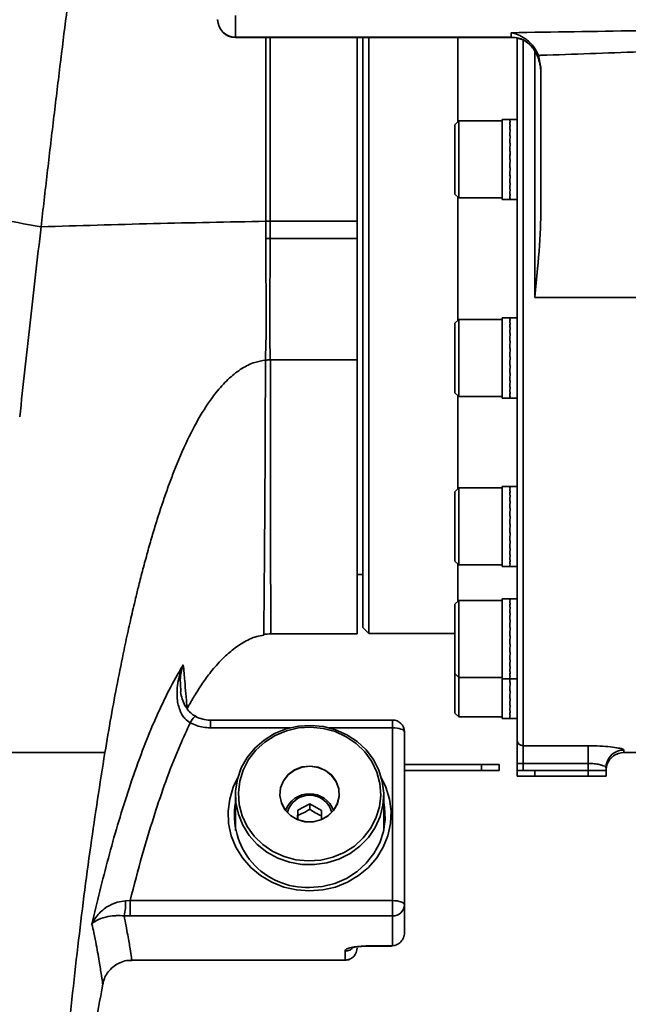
# Model space of a CAD drawing. Header units: millimetres. Extents: x 6316 to 18291, y -19059 to -9021.
# Tile 50 of 144: x 7713 to 7816, y -12105 to -11939. Entities that reach past the tile are written whole.
import ezdxf

# ---------------------------------------------------------------- set-up
doc = ezdxf.new("R2010")
doc.units = ezdxf.units.MM
doc.header["$LTSCALE"] = 10

msp = doc.modelspace()

# ---------------------------------------------------------------- linework, layer by layer
at = {"color": 7, "linetype": 'Continuous', "lineweight": 35}
for p, q in [((7749.61, -11938.5), (7749.61, -11942.13)), ((7749.61, -11942.13), (7796.11, -11942.13)), ((7749.61, -11942.18), (7749.61, -11942.13)), ((7749.61, -11942.18), (7796.11, -11942.18)), ((7771.11, -11942.18), (7771.11, -11962.73)), ((7772.11, -11942.18), (7772.11, -11962.73)), ((7787.11, -11942.18), (7787.11, -11956.38)), ((7796.11, -11942.13), (7796.11, -11941.37)), ((7796.11, -11942.13), (7797.36, -11942.28)), ((7796.11, -11942.18), (7796.11, -11942.13)), ((7797.11, -12060.6), (7797.11, -11942.27)), ((7798.11, -11942.61), (7798.11, -12061.59)), ((7800.11, -11986), (7800.11, -11944.52)), ((7800.72, -11945.2), (7801.11, -11947.25)), ((7787.26, -11956.23), (7786.61, -11956.88)), ((7786.61, -11968.58), (7786.61, -11956.88)), ((7794.61, -11956.23), (7787.26, -11956.23)), ((7787.26, -11956.23), (7787.26, -11969.23)), ((7795.91, -11955.98), (7794.61, -11955.98)), ((7794.61, -11955.98), (7794.61, -11958.76)), ((7795.95, -11956.01), (7795.86, -11956.01)), ((7795.95, -11956.01), (7795.86, -11956.01)), ((7795.95, -11956.31), (7795.86, -11956.31)), ((7795.86, -11956.31), (7795.95, -11956.31)), ((7795.95, -11956.88), (7795.86, -11956.88)), ((7795.86, -11956.88), (7795.95, -11956.88)), ((7797.11, -11955.98), (7795.91, -11955.98)), ((7794.61, -11958.76), (7794.61, -11969.48)), ((7795.95, -11957.71), (7795.86, -11957.71)), ((7795.86, -11957.71), (7795.95, -11957.71)), ((7795.95, -11958.76), (7795.86, -11958.76)), ((7795.86, -11958.76), (7795.95, -11958.76)), ((7795.95, -11959.98), (7795.86, -11959.98)), ((7795.86, -11959.98), (7795.95, -11959.98)), ((7795.95, -11961.32), (7795.86, -11961.32)), ((7795.95, -11961.32), (7795.86, -11962.73)), ((7795.86, -11961.32), (7795.95, -11961.32)), ((7771.11, -11962.73), (7771.11, -12041.63)), ((7772.11, -11962.73), (7772.11, -12042.63)), ((7795.95, -11962.73), (7795.86, -11962.73)), ((7795.86, -11962.73), (7795.89, -11962.73)), ((7795.86, -11962.73), (7795.95, -11962.73)), ((7795.89, -11962.73), (7795.92, -11962.73)), ((7795.95, -11964.13), (7795.86, -11964.13)), ((7795.86, -11964.13), (7795.95, -11964.13)), ((7795.95, -11965.47), (7795.86, -11965.47)), ((7795.86, -11965.47), (7795.95, -11965.47)), ((7795.86, -11966.69), (7795.95, -11966.69)), ((7795.95, -11966.7), (7795.86, -11966.7)), ((7786.61, -11968.58), (7787.26, -11969.23)), ((7787.11, -11969.08), (7787.11, -11989.86)), ((7795.95, -11967.74), (7795.86, -11967.74)), ((7795.86, -11967.74), (7795.95, -11967.74)), ((7795.95, -11968.57), (7795.86, -11968.57)), ((7795.86, -11968.57), (7795.95, -11968.57)), ((7787.26, -11969.23), (7794.61, -11969.23)), ((7794.61, -11969.48), (7795.91, -11969.48)), ((7795.95, -11969.15), (7795.86, -11969.15)), ((7795.86, -11969.15), (7795.95, -11969.15)), ((7795.95, -11969.44), (7795.86, -11969.44)), ((7795.86, -11969.44), (7795.95, -11969.44)), ((7795.91, -11969.48), (7797.11, -11969.48)), ((7770.11, -11973.17), (7755.49, -11973.17)), ((7755.49, -11973.17), (7755.49, -11976.05)), ((7770.11, -11973.17), (7770.11, -11976.05)), ((7770.11, -11976.05), (7755.49, -11976.05)), ((7770.11, -11976.05), (7770.11, -11996.54)), ((7808.11, -11986), (7800.11, -11986)), ((7913.51, -11986), (7808.11, -11986)), ((7787.26, -11989.71), (7786.61, -11990.36)), ((7786.61, -12002.06), (7786.61, -11990.36)), ((7794.61, -11989.71), (7787.26, -11989.71)), ((7787.26, -11989.71), (7787.26, -12002.71)), ((7795.89, -11989.46), (7794.61, -11989.46)), ((7794.61, -11989.46), (7794.61, -11994.64)), ((7795.95, -11989.48), (7795.86, -11989.48)), ((7795.86, -11989.48), (7795.95, -11989.48)), ((7795.95, -11989.74), (7795.86, -11989.74)), ((7795.86, -11989.74), (7795.95, -11989.74)), ((7795.95, -11990.28), (7795.86, -11990.28)), ((7795.95, -11990.28), (7795.86, -11990.28)), ((7797.11, -11989.46), (7795.89, -11989.46)), ((7795.95, -11991.08), (7795.86, -11991.08)), ((7795.86, -11991.08), (7795.95, -11991.08)), ((7795.95, -11992.1), (7795.86, -11992.1)), ((7795.86, -11992.1), (7795.95, -11992.1)), ((7795.95, -11993.31), (7795.86, -11993.31)), ((7795.86, -11993.31), (7795.95, -11993.31)), ((7794.61, -11994.64), (7794.61, -12002.96)), ((7795.95, -11994.64), (7795.86, -11994.64)), ((7795.86, -11994.64), (7795.95, -11994.64)), ((7770.11, -11996.54), (7755.49, -11996.54)), ((7795.86, -11996.03), (7795.95, -11996.03)), ((7795.95, -11996.04), (7795.86, -11996.04)), ((7795.95, -11996.04), (7795.95, -11996.03)), ((7795.95, -11997.44), (7795.86, -11997.44)), ((7795.86, -11997.44), (7795.86, -11997.44)), ((7795.86, -11997.44), (7795.95, -11997.44)), ((7795.86, -11998.79), (7795.95, -11998.79)), ((7795.95, -11998.8), (7795.86, -11998.8)), ((7795.86, -12000.03), (7795.95, -12000.03)), ((7795.95, -12000.04), (7795.86, -12000.04)), ((7786.61, -12002.06), (7787.26, -12002.71)), ((7795.95, -12001.11), (7795.86, -12001.11)), ((7795.86, -12001.11), (7795.95, -12001.11)), ((7795.95, -12001.97), (7795.86, -12001.97)), ((7795.86, -12001.97), (7795.95, -12001.97)), ((7787.11, -12002.56), (7787.11, -12018.25)), ((7787.26, -12002.71), (7794.61, -12002.71)), ((7794.61, -12002.96), (7795.89, -12002.96)), ((7795.95, -12002.57), (7795.86, -12002.57)), ((7795.86, -12002.57), (7795.95, -12002.57)), ((7795.95, -12002.9), (7795.86, -12002.9)), ((7795.86, -12002.9), (7795.95, -12002.9)), ((7795.89, -12002.96), (7797.11, -12002.96)), ((7787.26, -12018.1), (7786.61, -12018.75)), ((7786.61, -12030.45), (7786.61, -12018.75)), ((7794.61, -12018.1), (7787.26, -12018.1)), ((7787.26, -12018.1), (7787.26, -12031.1)), ((7795.88, -12017.85), (7794.61, -12017.85)), ((7794.61, -12017.85), (7794.61, -12025.66)), ((7795.95, -12017.86), (7795.86, -12017.86)), ((7795.86, -12017.86), (7795.86, -12017.86)), ((7795.95, -12018.08), (7795.86, -12018.08)), ((7795.86, -12018.08), (7795.95, -12018.08)), ((7795.95, -12018.58), (7795.86, -12018.58)), ((7795.86, -12018.58), (7795.95, -12018.58)), ((7797.11, -12017.85), (7795.88, -12017.85)), ((7795.95, -12019.35), (7795.86, -12019.35)), ((7795.86, -12019.35), (7795.95, -12019.35)), ((7795.95, -12020.35), (7795.86, -12020.35)), ((7795.95, -12020.35), (7795.86, -12020.35)), ((7795.86, -12021.53), (7795.95, -12021.53)), ((7795.95, -12021.54), (7795.86, -12021.54)), ((7795.95, -12022.85), (7795.86, -12022.85)), ((7795.86, -12022.85), (7795.95, -12022.85)), ((7795.95, -12024.25), (7795.86, -12024.25)), ((7795.86, -12024.25), (7795.95, -12024.25)), ((7795.95, -12024.25), (7795.95, -12024.25)), ((7794.61, -12025.66), (7794.61, -12031.35)), ((7795.86, -12025.66), (7795.86, -12025.65)), ((7795.86, -12025.65), (7795.95, -12025.65)), ((7795.95, -12025.66), (7795.86, -12025.66)), ((7795.95, -12027.02), (7795.86, -12027.02)), ((7795.86, -12027.02), (7795.95, -12027.02)), ((7795.86, -12028.27), (7795.95, -12028.27)), ((7795.95, -12028.28), (7795.86, -12028.28)), ((7786.61, -12030.45), (7787.26, -12031.1)), ((7795.95, -12029.37), (7795.86, -12029.37)), ((7795.86, -12029.37), (7795.95, -12029.37)), ((7795.95, -12030.26), (7795.86, -12030.26)), ((7795.86, -12030.26), (7795.95, -12030.26)), ((7787.11, -12030.95), (7787.11, -12037.22)), ((7787.26, -12031.1), (7794.61, -12031.1)), ((7794.61, -12031.35), (7795.88, -12031.35)), ((7795.95, -12030.9), (7795.86, -12030.9)), ((7795.86, -12030.9), (7795.95, -12030.9)), ((7795.95, -12031.27), (7795.86, -12031.27)), ((7795.86, -12031.27), (7795.95, -12031.27)), ((7795.88, -12031.35), (7797.11, -12031.35)), ((7770.11, -12032.73), (7771.11, -12032.73)), ((7787.26, -12037.07), (7786.61, -12037.72)), ((7794.61, -12037.07), (7787.26, -12037.07)), ((7787.26, -12037.07), (7787.26, -12050.07)), ((7795.87, -12036.82), (7794.61, -12036.82)), ((7794.61, -12036.82), (7794.61, -12047.09)), ((7795.95, -12036.82), (7795.86, -12036.82)), ((7795.86, -12036.82), (7795.95, -12036.82)), ((7795.95, -12037), (7795.86, -12037)), ((7795.86, -12037), (7795.95, -12037)), ((7797.11, -12036.82), (7795.87, -12036.82)), ((7786.61, -12049.42), (7786.61, -12037.72)), ((7795.95, -12037.47), (7795.86, -12037.47)), ((7795.86, -12037.47), (7795.95, -12037.47)), ((7795.95, -12038.21), (7795.86, -12038.21)), ((7795.86, -12038.21), (7795.95, -12038.21)), ((7795.95, -12039.18), (7795.86, -12039.18)), ((7795.86, -12039.18), (7795.95, -12039.18)), ((7795.95, -12040.35), (7795.86, -12040.35)), ((7795.86, -12040.35), (7795.95, -12040.35)), ((7771.11, -12041.63), (7772.11, -12042.63)), ((7795.95, -12041.65), (7795.86, -12041.65)), ((7795.95, -12041.65), (7795.86, -12041.65)), ((7755.57, -12042.73), (7770.11, -12042.73)), ((7772.11, -12042.63), (7786.61, -12042.63)), ((7795.95, -12043.04), (7795.86, -12043.04)), ((7795.86, -12043.04), (7795.95, -12043.04)), ((7795.95, -12043.04), (7795.95, -12043.04)), ((7795.95, -12044.45), (7795.86, -12044.45)), ((7795.86, -12044.45), (7795.86, -12044.45)), ((7795.86, -12044.45), (7795.95, -12044.45)), ((7794.61, -12047.09), (7794.61, -12050.32)), ((7795.95, -12045.82), (7795.86, -12045.82)), ((7795.86, -12045.82), (7795.95, -12045.82)), ((7795.95, -12047.09), (7795.86, -12047.09)), ((7795.86, -12047.09), (7795.95, -12047.09)), ((7795.95, -12048.21), (7795.86, -12048.21)), ((7795.86, -12048.21), (7795.95, -12048.21)), ((7786.61, -12049.42), (7787.26, -12050.07)), ((7786.61, -12056.08), (7786.61, -12049.42)), ((7787.26, -12050.07), (7794.61, -12050.07)), ((7787.26, -12050.07), (7787.26, -12056.73)), ((7794.61, -12050.32), (7795.87, -12050.32)), ((7794.61, -12050.32), (7794.61, -12055.69)), ((7795.95, -12049.13), (7795.86, -12049.13)), ((7795.86, -12049.13), (7795.95, -12049.13)), ((7795.95, -12049.8), (7795.86, -12049.8)), ((7795.86, -12049.8), (7795.95, -12049.8)), ((7795.95, -12050.2), (7795.86, -12050.2)), ((7795.86, -12050.2), (7795.95, -12050.2)), ((7795.87, -12050.32), (7797.11, -12050.32)), ((7740.39, -12052.07), (7740.4, -12052.5)), ((7795.95, -12050.93), (7795.86, -12050.93)), ((7795.86, -12050.93), (7795.86, -12050.93)), ((7795.95, -12050.93), (7795.86, -12050.93)), ((7795.95, -12052.31), (7795.86, -12052.31)), ((7795.86, -12052.31), (7795.95, -12052.31)), ((7795.95, -12053.6), (7795.86, -12053.6)), ((7795.86, -12053.6), (7795.95, -12053.6)), ((7795.95, -12054.74), (7795.86, -12054.74)), ((7795.86, -12054.74), (7795.95, -12054.74)), ((7786.61, -12056.08), (7787.26, -12056.73)), ((7787.26, -12056.73), (7794.61, -12056.73)), ((7794.61, -12055.69), (7794.61, -12056.98)), ((7794.61, -12056.98), (7795.86, -12056.98)), ((7795.95, -12055.69), (7795.86, -12055.69)), ((7795.86, -12055.69), (7795.95, -12055.69)), ((7795.95, -12056.39), (7795.86, -12056.39)), ((7795.86, -12056.39), (7795.95, -12056.39)), ((7795.95, -12056.83), (7795.86, -12056.83)), ((7795.86, -12056.83), (7795.95, -12056.83)), ((7795.86, -12056.98), (7795.95, -12056.98)), ((7795.95, -12056.98), (7797.11, -12056.98)), ((7776.11, -12057.24), (7745.38, -12057.24)), ((7745.38, -12057.24), (7745.38, -12057.24)), ((7745.38, -12058.56), (7745.38, -12057.24)), ((7758.83, -12058.56), (7745.38, -12058.56)), ((7776.11, -12058.56), (7765.39, -12058.56)), ((7776.11, -12058.56), (7776.11, -12057.24)), ((7776.11, -12087.69), (7776.11, -12058.56)), ((7778.11, -12059.24), (7778.11, -12088.38)), ((7797.11, -12064.55), (7797.11, -12060.6)), ((7798.11, -12061.59), (7809.11, -12061.59)), ((7798.11, -12061.59), (7798.11, -12064.55)), ((7809.11, -12064.55), (7809.11, -12061.59)), ((7707.14, -12062.73), (7727.6, -12062.73)), ((7815.11, -12062.3), (7815.11, -12062.73)), ((7815.11, -12062.73), (7893.56, -12062.73)), ((7791.11, -12064.73), (7778.11, -12064.73)), ((7791.11, -12065.73), (7791.11, -12064.73)), ((7791.11, -12064.73), (7794.11, -12064.73)), ((7794.11, -12064.73), (7794.11, -12065.73)), ((7798.11, -12064.55), (7797.11, -12064.55)), ((7797.11, -12065.73), (7797.11, -12064.55)), ((7809.11, -12064.55), (7798.11, -12064.55)), ((7798.11, -12064.55), (7798.11, -12065.73)), ((7809.11, -12065.73), (7809.11, -12064.55)), ((7812.11, -12065.29), (7812.15, -12064.8)), ((7812.11, -12065.72), (7812.2, -12065.01)), ((7812.11, -12065.29), (7812.11, -12065.73)), ((7791.11, -12065.73), (7778.11, -12065.73)), ((7794.11, -12065.73), (7791.11, -12065.73)), ((7798.11, -12065.73), (7797.11, -12065.73)), ((7797.11, -12066.73), (7797.11, -12065.73)), ((7800.11, -12066.73), (7797.11, -12066.73)), ((7798.11, -12065.73), (7809.11, -12065.73)), ((7800.11, -12065.73), (7800.11, -12066.73)), ((7809.11, -12065.73), (7800.11, -12065.73)), ((7809.11, -12066.73), (7800.11, -12066.73)), ((7812.11, -12065.73), (7809.11, -12065.73)), ((7809.11, -12066.73), (7809.11, -12065.73)), ((7812.11, -12066.73), (7809.11, -12066.73)), ((7812.11, -12065.73), (7812.11, -12066.73)), ((7749.61, -12069.89), (7749.61, -12075.84)), ((7774.61, -12075.84), (7774.61, -12069.89)), ((7762.15, -12071.38), (7760.13, -12072.43)), ((7764.13, -12072.5), (7762.15, -12071.38)), ((7762.15, -12072.28), (7762.15, -12071.38)), ((7760.13, -12072.43), (7760.1, -12074.03)), ((7760.13, -12073.33), (7760.12, -12073.99)), ((7760.13, -12073.33), (7760.13, -12072.43)), ((7764.1, -12074.04), (7764.13, -12072.5)), ((7731.1, -12087.74), (7731.85, -12087.69)), ((7731.85, -12087.69), (7731.85, -12090.26)), ((7731.85, -12087.69), (7776.11, -12087.69)), ((7776.11, -12087.69), (7776.11, -12090.26)), ((7778.11, -12088.38), (7778.11, -12093.15)), ((7731.85, -12090.26), (7730.83, -12090.24)), ((7776.11, -12090.26), (7731.85, -12090.26)), ((7776.11, -12095.31), (7776.11, -12090.26)), ((7768.11, -12097.72), (7768.11, -12096.17)), ((7773.11, -12095.31), (7773.11, -12095.3)), ((7773.11, -12095.31), (7776.11, -12095.31)), ((7773.11, -12095.34), (7775.93, -12095.34)), ((7776.11, -12095.31), (7775.93, -12095.3)), ((7732.14, -12097.73), (7768.11, -12097.73)), ((7768.85, -12097.58), (7768.11, -12097.72)), ((7768.11, -12097.73), (7768.11, -12097.72))]:
    msp.add_line(p, q, dxfattribs=at)
at = {"color": 7, "linetype": 'Continuous', "lineweight": 35, "flags": 128}
for points in [[(7797.38, -11942.34), (7797.38, -11942.34), (7797.36, -11942.28)], [(7741.98, -12057.73), (7742.16, -12057.42), (7742.34, -12057.16), (7742.51, -12056.94), (7742.65, -12056.78), (7742.77, -12056.67), (7742.87, -12056.63), (7742.9, -12056.64)], [(7762.33, -12058.15), (7764.44, -12058.35), (7766.48, -12058.89), (7768.4, -12059.74), (7770.13, -12060.88), (7771.64, -12062.29), (7772.87, -12063.91), (7773.79, -12065.7), (7774.37, -12067.62), (7774.61, -12069.6), (7774.48, -12071.59), (7774, -12073.53), (7773.17, -12075.36), (7772.03, -12077.04), (7770.6, -12078.51), (7768.93, -12079.74), (7767.06, -12080.68), (7765.05, -12081.31), (7762.95, -12081.61), (7760.83, -12081.58), (7758.75, -12081.2), (7756.76, -12080.51), (7754.93, -12079.51), (7753.3, -12078.23), (7751.93, -12076.71), (7750.85, -12074.99), (7750.1, -12073.13), (7749.69, -12071.18), (7749.63, -12069.19), (7749.94, -12067.21), (7750.6, -12065.32), (7751.58, -12063.56), (7752.87, -12061.98), (7754.43, -12060.62), (7756.21, -12059.54), (7758.15, -12058.75), (7760.22, -12058.28), (7762.33, -12058.15)], [(7762.32, -12058.45), (7760.24, -12058.58), (7758.21, -12059.06), (7756.29, -12059.86), (7754.56, -12060.96), (7753.06, -12062.32), (7751.83, -12063.91), (7750.91, -12065.68), (7750.33, -12067.57), (7750.11, -12069.52), (7750.26, -12071.48), (7750.76, -12073.39), (7751.61, -12075.19), (7752.78, -12076.82), (7754.24, -12078.23), (7755.93, -12079.39), (7757.81, -12080.25), (7759.82, -12080.79), (7761.9, -12080.99), (7763.99, -12080.86), (7766.02, -12080.38), (7767.93, -12079.58), (7769.66, -12078.48), (7771.17, -12077.12), (7772.4, -12075.53), (7773.31, -12073.76), (7773.89, -12071.87), (7774.11, -12069.92), (7773.96, -12067.96), (7773.46, -12066.05), (7772.61, -12064.25), (7771.44, -12062.62), (7769.98, -12061.21), (7768.29, -12060.06), (7766.41, -12059.19), (7764.4, -12058.65), (7762.32, -12058.45)], [(7776.11, -12058.56), (7776.5, -12058.57), (7776.88, -12058.61), (7777.22, -12058.67), (7777.52, -12058.76), (7777.77, -12058.86), (7777.96, -12058.98), (7778.07, -12059.11), (7778.11, -12059.24)], [(7762.2, -12065), (7760.84, -12065.15), (7759.58, -12065.64), (7758.5, -12066.44), (7757.69, -12067.47), (7757.21, -12068.68), (7757.09, -12069.96), (7757.35, -12071.22), (7757.96, -12072.37), (7758.87, -12073.33), (7760.03, -12074.02), (7761.34, -12074.39), (7762.71, -12074.41), (7764.03, -12074.08), (7765.21, -12073.43), (7766.16, -12072.51), (7766.82, -12071.38), (7767.12, -12070.13), (7767.05, -12068.84), (7766.61, -12067.62), (7765.84, -12066.56), (7764.8, -12065.73), (7763.55, -12065.2), (7762.2, -12065)], [(7762.2, -12065.03), (7760.85, -12065.18), (7759.59, -12065.67), (7758.52, -12066.46), (7757.71, -12067.49), (7757.23, -12068.69), (7757.12, -12069.97), (7757.37, -12071.22), (7757.98, -12072.37), (7758.89, -12073.32), (7760.04, -12074), (7761.34, -12074.37), (7762.7, -12074.39), (7764.02, -12074.07), (7765.2, -12073.42), (7766.14, -12072.51), (7766.79, -12071.38), (7767.09, -12070.13), (7767.02, -12068.85), (7766.59, -12067.64), (7765.82, -12066.58), (7764.78, -12065.76), (7763.54, -12065.23), (7762.2, -12065.03)], [(7762.11, -12086.06), (7759.9, -12085.89), (7757.76, -12085.4), (7755.72, -12084.58), (7753.85, -12083.47), (7752.19, -12082.09), (7750.79, -12080.48), (7749.69, -12078.68), (7748.9, -12076.74), (7748.46, -12074.7), (7748.37, -12072.62), (7748.64, -12070.56), (7749.25, -12068.56), (7749.98, -12067.06)], [(7774.24, -12067.06), (7774.97, -12068.56), (7775.58, -12070.56), (7775.85, -12072.62), (7775.76, -12074.7), (7775.32, -12076.74), (7774.53, -12078.68), (7773.43, -12080.48), (7772.03, -12082.09), (7770.37, -12083.47), (7768.5, -12084.58), (7766.46, -12085.4), (7764.32, -12085.89), (7762.11, -12086.06)], [(7762.11, -12085.46), (7764.27, -12085.29), (7766.36, -12084.78), (7768.33, -12083.94), (7770.12, -12082.8), (7771.68, -12081.4), (7772.97, -12079.76), (7773.94, -12077.95), (7774.57, -12076.01), (7774.85, -12073.99), (7774.76, -12071.96), (7774.61, -12071.12)], [(7776.11, -12087.69), (7776.5, -12087.7), (7776.88, -12087.74), (7777.22, -12087.81), (7777.52, -12087.89), (7777.77, -12088), (7777.96, -12088.11), (7778.07, -12088.24), (7778.11, -12088.38)]]:
    msp.add_lwpolyline(points, dxfattribs=at)
at = {"color": 7, "linetype": 'Continuous', "lineweight": 35}
for centre, radius, start, end in [((7749.61, -11939.18), 3, 180, 270), ((7749.58, -11939.15), 2.97, 180.5361, 270.5263), ((7776.11, -12059.24), 2, 0, 90), ((7798.1, -12060.59), 0.994, 180.33, 270.3262), ((7815.1, -12065.3), 3, 89.8918, 170.5247), ((7815.11, -12065.73), 3, 90, 161.5308), ((7762.11, -12073.99), 4.32, 20.4436, 159.5564), ((7762.11, -12073.77), 3.86, 13.9202, 166.0798), ((7761.66, -12073.24), 12.23, 170.0349, 272.1136), ((7722.06, -12088.01), 9.04, 345.7147, 1.7331), ((7776.16, -12088.32), 1.95, 268.4183, 358.3258), ((7768.11, -12095.73), 2, 270, 291.8745)]:
    msp.add_arc(centre, radius, start, end, dxfattribs=at)
for centre, major_axis, ratio, start_param, end_param in [((7795.95, -11962.73), (-0.05, 6.75), 0.063777, 6.282757, 6.387674), ((7795.86, -11962.73), (0.05, 6.75), 0.063776, 0.000429, 0.105149), ((7795.95, -11962.73), (0.05, 6.75), 0.063774, 0.105347, 0.314787), ((7795.86, -11962.73), (0.13, 6.75), 0.060967, 0.105932, 0.315372), ((7795.95, -11962.73), (0.13, 6.75), 0.060963, 0.31557, 0.525009), ((7795.86, -11962.73), (0.22, 6.75), 0.055481, 0.315944, 0.525383), ((7795.95, -11962.73), (0.22, 6.75), 0.055474, 0.525581, 0.73502), ((7795.86, -11962.73), (0.29, 6.75), 0.04757, 0.525645, 0.735084), ((7795.95, -11962.73), (0.29, 6.75), 0.047561, 0.735282, 0.944721), ((7795.86, -11962.73), (0.35, 6.75), 0.037593, 0.734991, 0.944431), ((7795.95, -11962.73), (0.35, 6.75), 0.037583, 0.944628, 1.154067), ((7795.86, -11962.73), (0.4, 6.75), 0.025995, 0.944002, 1.153441), ((7795.95, -11962.73), (0.4, 6.75), 0.025983, 1.153638, 1.363077), ((7795.86, -11962.73), (0.42, 6.75), 0.013281, 1.152751, 1.36219), ((7795.95, -11962.73), (0.42, 6.75), 0.013269, 1.362387, 1.571826), ((7795.95, -11962.73), (0.43, 6.75), 0.000013, 4.502753, 4.712193), ((7795.86, -11962.73), (0.42, 6.75), 0.013281, 4.503783, 4.713222), ((7795.95, -11962.73), (0.42, 6.75), 0.013293, 4.294147, 4.503586), ((7795.86, -11962.73), (0.4, 6.75), 0.025995, 4.295034, 4.504473), ((7795.95, -11962.73), (0.4, 6.75), 0.026006, 4.085398, 4.294837), ((7795.86, -11962.73), (0.35, 6.75), 0.037593, 4.086024, 4.295463), ((7795.86, -11962.73), (0.29, 6.75), 0.04757, 3.876677, 4.086116), ((7795.95, -11962.73), (0.35, 6.75), 0.037603, 3.876387, 4.085827), ((7795.95, -11962.73), (0.29, 6.75), 0.047578, 3.66704, 3.87648), ((7795.86, -11962.73), (0.22, 6.75), 0.055481, 3.666976, 3.876415), ((7795.95, -11962.73), (0.22, 6.75), 0.055487, 3.457339, 3.666778), ((7795.86, -11962.73), (0.13, 6.75), 0.060967, 3.456965, 3.666404), ((7795.95, -11962.73), (0.13, 6.75), 0.060971, 3.247327, 3.456767), ((7795.86, -11962.73), (0.05, 6.75), 0.063776, 3.246742, 3.456181), ((7795.95, -11962.73), (0.05, 6.75), 0.063777, 3.142021, 3.246544), ((7795.86, -11962.73), (-0.05, 6.75), 0.063776, 3.141163, 3.245883), ((7795.95, -11996.21), (-0.06, 6.75), 0.063578, 6.282652, 6.361389), ((7795.86, -11996.21), (0.03, 6.75), 0.06393, 0.000323, 0.078863), ((7795.95, -11996.21), (0.03, 6.75), 0.063929, 0.079061, 0.2885), ((7795.86, -11996.21), (0.12, 6.75), 0.061468, 0.079664, 0.289103), ((7795.95, -11996.21), (0.12, 6.75), 0.061465, 0.289301, 0.498741), ((7795.86, -11996.21), (0.21, 6.75), 0.056305, 0.289708, 0.499147), ((7795.95, -11996.21), (0.21, 6.75), 0.056299, 0.499345, 0.708784), ((7795.86, -11996.21), (0.28, 6.75), 0.04868, 0.499451, 0.708891), ((7795.95, -11996.21), (0.28, 6.75), 0.048672, 0.709088, 0.918528), ((7795.86, -11996.21), (0.34, 6.75), 0.038939, 0.708842, 0.918282), ((7795.95, -11996.21), (0.34, 6.75), 0.038929, 0.918479, 1.127919), ((7795.86, -11996.21), (0.39, 6.75), 0.027516, 0.917892, 1.127331), ((7795.95, -11996.21), (0.39, 6.75), 0.027505, 1.127528, 1.336968), ((7795.86, -11996.21), (0.42, 6.75), 0.014913, 1.126668, 1.336107), ((7795.95, -11996.21), (0.42, 6.75), 0.014901, 1.336304, 1.545743), ((7795.86, -11996.21), (0.43, 6.75), 0.001672, 1.335284, 1.544724), ((7795.86, -11996.21), (0.43, 6.75), 0.01164, 4.529864, 4.739303), ((7795.95, -11996.21), (0.43, 6.75), 0.001659, 1.54492, 1.75436), ((7795.95, -11996.21), (0.43, 6.75), 0.011653, 4.320228, 4.529667), ((7795.86, -11996.21), (0.4, 6.75), 0.024456, 4.32114, 4.530579), ((7795.86, -11996.21), (0.36, 6.75), 0.036222, 4.112167, 4.321607), ((7795.95, -11996.21), (0.4, 6.75), 0.024467, 4.111504, 4.320943), ((7795.86, -11996.21), (0.3, 6.75), 0.046427, 3.902865, 4.112304), ((7795.95, -11996.21), (0.36, 6.75), 0.036233, 3.902531, 4.11197), ((7795.95, -11996.21), (0.3, 6.75), 0.046436, 3.693228, 3.902668), ((7795.86, -11996.21), (0.23, 6.75), 0.054618, 3.693207, 3.902646), ((7795.95, -11996.21), (0.23, 6.75), 0.054625, 3.48357, 3.693009), ((7795.86, -11996.21), (0.15, 6.75), 0.060424, 3.48323, 3.69267), ((7795.95, -11996.21), (0.14, 6.75), 0.060428, 3.273593, 3.483032), ((7795.86, -11996.21), (0.06, 6.75), 0.063577, 3.273027, 3.482466), ((7795.95, -11996.21), (0.06, 6.75), 0.063578, 3.142126, 3.272829), ((7795.86, -11996.21), (-0.03, 6.75), 0.06393, 3.14127, 3.272169), ((7795.95, -12024.6), (-0.07, 6.75), 0.063336, 6.282548, 6.335105), ((7795.86, -12024.6), (0.02, 6.75), 0.064041, 0.000216, 0.052576), ((7795.95, -12024.6), (0.02, 6.75), 0.064041, 0.052774, 0.262213), ((7795.86, -12024.6), (0.11, 6.75), 0.061927, 0.053392, 0.262831), ((7795.95, -12024.6), (0.11, 6.75), 0.061924, 0.263029, 0.472469), ((7795.86, -12024.6), (0.2, 6.75), 0.057092, 0.263467, 0.472907), ((7795.95, -12024.6), (0.2, 6.75), 0.057086, 0.473104, 0.682544), ((7795.86, -12024.6), (0.27, 6.75), 0.049757, 0.473252, 0.682691), ((7795.95, -12024.6), (0.27, 6.75), 0.049749, 0.682889, 0.892328), ((7795.86, -12024.6), (0.34, 6.75), 0.040258, 0.682688, 0.892128), ((7795.95, -12024.6), (0.34, 6.75), 0.040248, 0.892325, 1.101764), ((7795.86, -12024.6), (0.39, 6.75), 0.029019, 0.891777, 1.101217), ((7795.86, -12024.6), (0.42, 6.75), 0.016535, 1.100582, 1.310021), ((7795.95, -12024.6), (0.39, 6.75), 0.029008, 1.101414, 1.310853), ((7795.95, -12024.6), (0.42, 6.75), 0.016522, 1.310218, 1.519657), ((7795.86, -12024.6), (0.43, 6.75), 0.003343, 1.309211, 1.518651), ((7795.95, -12024.6), (0.43, 6.75), 0.00333, 1.518847, 1.728286), ((7795.86, -12024.6), (0.43, 6.75), 0.009992, 4.555942, 4.765382), ((7795.86, -12024.6), (0.4, 6.75), 0.0229, 4.347242, 4.556681), ((7795.95, -12024.6), (0.43, 6.75), 0.010004, 4.346306, 4.555746), ((7795.95, -12024.6), (0.4, 6.75), 0.022912, 4.137605, 4.347045), ((7795.86, -12024.6), (0.36, 6.75), 0.034827, 4.138306, 4.347745), ((7795.86, -12024.6), (0.31, 6.75), 0.045253, 3.929047, 4.138487), ((7795.95, -12024.6), (0.36, 6.75), 0.034837, 3.928669, 4.138109), ((7795.95, -12024.6), (0.31, 6.75), 0.045262, 3.71941, 3.92885), ((7795.86, -12024.6), (0.24, 6.75), 0.053718, 3.719433, 3.928872), ((7795.95, -12024.6), (0.24, 6.75), 0.053725, 3.509796, 3.719235), ((7795.86, -12024.6), (0.16, 6.75), 0.059839, 3.509492, 3.718931), ((7795.95, -12024.6), (0.16, 6.75), 0.059843, 3.299855, 3.509294), ((7795.86, -12024.6), (0.07, 6.75), 0.063334, 3.29931, 3.50875), ((7795.95, -12024.6), (0.07, 6.75), 0.063336, 3.14223, 3.299112), ((7795.86, -12024.6), (-0.02, 6.75), 0.064041, 3.141377, 3.298456), ((7795.95, -12043.57), (-0.08, 6.75), 0.06305, 6.282446, 6.308823), ((7795.95, -12043.57), (0.01, 6.75), 0.064107, 0.026486, 0.235926), ((7795.86, -12043.57), (0.1, 6.75), 0.062344, 0.027117, 0.236556), ((7795.95, -12043.57), (0.1, 6.75), 0.062341, 0.236754, 0.446194), ((7795.86, -12043.57), (0.19, 6.75), 0.057838, 0.237222, 0.446661), ((7795.95, -12043.57), (0.19, 6.75), 0.057833, 0.446859, 0.656298), ((7795.86, -12043.57), (0.26, 6.75), 0.0508, 0.447047, 0.656487), ((7795.95, -12043.57), (0.26, 6.75), 0.050792, 0.656684, 0.866124), ((7795.86, -12043.57), (0.33, 6.75), 0.04155, 0.656528, 0.865968), ((7795.95, -12043.57), (0.33, 6.75), 0.04154, 0.866165, 1.075604), ((7795.86, -12043.57), (0.38, 6.75), 0.030503, 0.865659, 1.075098), ((7795.95, -12043.57), (0.38, 6.75), 0.030492, 1.075295, 1.284735), ((7795.86, -12043.57), (0.42, 6.75), 0.018145, 1.074494, 1.283933), ((7795.95, -12043.57), (0.42, 6.75), 0.018133, 1.28413, 1.493569), ((7795.86, -12043.57), (0.43, 6.75), 0.005011, 1.283137, 1.492577), ((7795.95, -12043.57), (0.43, 6.75), 0.004999, 1.492773, 1.702213), ((7795.86, -12043.57), (0.43, 6.75), 0.008337, 4.582019, 4.791459), ((7795.95, -12043.57), (0.43, 6.75), 0.008349, 4.372383, 4.581823), ((7795.86, -12043.57), (0.41, 6.75), 0.021329, 4.37334, 4.582779), ((7795.95, -12043.57), (0.41, 6.75), 0.021341, 4.163704, 4.373143), ((7795.86, -12043.57), (0.37, 6.75), 0.033408, 4.164439, 4.373879), ((7795.95, -12043.57), (0.37, 6.75), 0.033419, 3.954803, 4.164242), ((7795.86, -12043.57), (0.31, 6.75), 0.044049, 3.955224, 4.164663), ((7795.95, -12043.57), (0.31, 6.75), 0.044058, 3.745587, 3.955027), ((7795.86, -12043.57), (0.25, 6.75), 0.052781, 3.745654, 3.955093), ((7795.95, -12043.57), (0.25, 6.75), 0.052788, 3.536017, 3.745456), ((7795.86, -12043.57), (0.17, 6.75), 0.059212, 3.53575, 3.74519), ((7795.95, -12043.57), (0.17, 6.75), 0.059217, 3.326113, 3.535552), ((7795.86, -12043.57), (0.08, 6.75), 0.063047, 3.325592, 3.535031), ((7795.86, -12043.57), (-0.01, 6.75), 0.064108, 3.115305, 3.324744), ((7795.95, -12050.23), (0.43, 6.75), 0.006664, 1.582193, 1.676138), ((7795.86, -12050.23), (0.43, 6.75), 0.006676, 4.608095, 4.701912), ((7795.95, -12043.57), (0.08, 6.75), 0.06305, 3.142332, 3.325394), ((7795.95, -12050.23), (0.43, 6.75), 0.006689, 4.398459, 4.607899), ((7795.86, -12050.23), (0.41, 6.75), 0.019744, 4.399434, 4.608874), ((7795.95, -12050.23), (0.41, 6.75), 0.019756, 4.189798, 4.399238), ((7795.86, -12050.23), (0.38, 6.75), 0.031966, 4.190567, 4.400007), ((7795.95, -12050.23), (0.38, 6.75), 0.031977, 3.980931, 4.190371), ((7795.86, -12050.23), (0.32, 6.75), 0.042814, 3.981395, 4.190834), ((7795.95, -12050.23), (0.32, 6.75), 0.042823, 3.771758, 3.981198), ((7795.86, -12050.23), (0.26, 6.75), 0.051808, 3.771869, 3.981309), ((7795.95, -12050.23), (0.26, 6.75), 0.051816, 3.562232, 3.771672), ((7795.86, -12050.23), (0.18, 6.75), 0.058546, 3.562004, 3.771444), ((7795.95, -12050.23), (0.18, 6.75), 0.058551, 3.352367, 3.561806), ((7795.86, -12050.23), (0.09, 6.75), 0.062717, 3.351872, 3.561311), ((7795.95, -12050.23), (0.09, 6.75), 0.06272, 3.142234, 3.351674), ((7795.86, -12050.23), (0, 6.75), 0.06413, 3.141593, 3.351032)]:
    msp.add_ellipse(centre, major_axis=major_axis, ratio=ratio, start_param=start_param, end_param=end_param, dxfattribs=at)
for points, knots in [([(7716.83, -11974.1), (7717.18, -11971.09), (7717.87, -11965.06), (7718.94, -11956), (7720.02, -11947.04), (7721.11, -11938.29), (7722.18, -11929.82), (7723.22, -11921.74), (7724.22, -11914.12), (7725.16, -11907.06), (7726.04, -11900.63), (7726.83, -11894.89), (7727.52, -11889.93), (7728.1, -11885.78), (7728.57, -11882.5), (7728.88, -11880.31), (7729.08, -11878.95), (7729.12, -11878.63), (7729.15, -11878.46)], [0, 0, 0, 0, 0.064125, 0.12825, 0.192375, 0.2565, 0.320625, 0.384749, 0.448874, 0.512999, 0.577123, 0.641248, 0.705372, 0.769496, 0.83362, 0.897744, 0.948872, 1, 1, 1, 1]), ([(7796.11, -11941.37), (7803.18, -11941.27), (7814.88, -11941.09), (7826.57, -11940.87), (7831.2, -11940.78)], [0, 0, 0, 0, 0.603556, 1, 1, 1, 1]), ([(7754.73, -11973.17), (7754.73, -11970.35), (7754.73, -11964.7), (7754.73, -11956.18), (7754.73, -11948.63), (7754.73, -11944.03), (7754.73, -11942.18)], [0, 0, 0, 0, 0.272159, 0.544317, 0.81648, 1, 1, 1, 1]), ([(7755.49, -11942.18), (7755.49, -11944.04), (7755.49, -11948.63), (7755.49, -11956.18), (7755.49, -11964.7), (7755.49, -11970.34), (7755.49, -11973.17)], [0, 0, 0, 0, 0.18385, 0.455903, 0.727951, 1, 1, 1, 1]), ([(7770.11, -11942.18), (7770.11, -11944.04), (7770.11, -11948.63), (7770.11, -11956.18), (7770.11, -11964.7), (7770.11, -11970.34), (7770.11, -11973.17)], [0, 0, 0, 0, 0.18385, 0.455903, 0.727951, 1, 1, 1, 1]), ([(7796.11, -11941.37), (7796.11, -11941.37), (7796.9, -11941.51), (7798.24, -11942.07), (7799.86, -11943.5), (7800.46, -11944.68), (7800.72, -11945.2)], [0, 0, 0, 0, 0.001944, 0.442804, 0.752045, 1, 1, 1, 1]), ([(7796.12, -11942.19), (7796.13, -11942.19), (7796.54, -11942.14), (7796.97, -11942.23), (7797.36, -11942.34), (7797.38, -11942.34)], [0, 0, 0, 0, 0.035686, 0.965006, 1, 1, 1, 1]), ([(7797.36, -11942.28), (7797.64, -11942.37), (7798.04, -11942.5), (7798.76, -11942.92), (7799.67, -11943.7), (7800.66, -11945.27), (7801.06, -11946.87), (7801.11, -11947.92), (7801.11, -11948.19), (7801.11, -11948.2)], [0, 0, 0, 0, 0.095284, 0.13453, 0.278014, 0.519517, 0.876965, 0.998314, 1, 1, 1, 1]), ([(7797.37, -11942.36), (7797.5, -11942.39), (7797.89, -11942.48), (7798.53, -11942.82), (7799.25, -11943.37), (7799.93, -11944.16), (7800.51, -11945.17), (7800.94, -11946.4), (7801.1, -11947.44), (7801.11, -11948.05), (7801.11, -11948.2)], [0, 0, 0, 0, 0.045017, 0.134972, 0.245018, 0.378486, 0.539616, 0.726739, 0.936383, 1, 1, 1, 1]), ([(7839.54, -11943.75), (7832.27, -11944.03), (7819.47, -11944.54), (7806.65, -11945), (7801.11, -11945.19), (7801.11, -11945.19)], [0, 0, 0, 0, 0.568378, 0.999998, 1, 1, 1, 1]), ([(7801.11, -11945.19), (7801.11, -11945.19), (7800.98, -11945.2), (7800.85, -11945.2), (7800.72, -11945.2)], [0, 0, 0, 0, 0.000154, 1, 1, 1, 1]), ([(7801.11, -11971.41), (7801.11, -11969.48), (7801.11, -11965.46), (7801.11, -11959.4), (7801.11, -11953.28), (7801.11, -11949.24), (7801.11, -11947.25)], [0, 0, 0, 0, 0.240151, 0.499152, 0.752329, 1, 1, 1, 1]), ([(7682.34, -11967.57), (7685.45, -11968.19), (7691.69, -11969.41), (7700.63, -11971.12), (7709.01, -11972.68), (7714.22, -11973.63), (7716.83, -11974.1)], [0, 0, 0, 0, 0.280088, 0.559565, 0.779407, 1, 1, 1, 1]), ([(7801.11, -11971.41), (7801.1, -11972.06), (7801.07, -11975.31), (7800.67, -11980.16), (7800.27, -11984.36), (7800.11, -11985.98), (7800.11, -11986)], [0, 0, 0, 0, 0.133172, 0.666106, 0.995504, 1, 1, 1, 1]), ([(7716.83, -11974.1), (7723.13, -11973.91), (7735.66, -11973.53), (7748.4, -11973.29), (7754.73, -11973.17)], [0, 0, 0, 0, 0.502715, 1, 1, 1, 1]), ([(7754.73, -11976.05), (7754.73, -11975.58), (7754.73, -11974.62), (7754.73, -11973.66), (7754.73, -11973.17)], [0, 0, 0, 0, 0.499993, 1, 1, 1, 1]), ([(7755.49, -11973.17), (7755.36, -11973.17), (7755.11, -11973.17), (7754.86, -11973.17), (7754.73, -11973.17)], [0, 0, 0, 0, 0.49998, 1, 1, 1, 1]), ([(7716.83, -11974.1), (7716.22, -11979.5), (7715, -11990.17), (7713.82, -12000.85), (7713.23, -12006.14)], [0, 0, 0, 0, 0.505271, 1, 1, 1, 1]), ([(7754.67, -11996.57), (7754.72, -11994.92), (7754.83, -11991.63), (7754.79, -11986.53), (7754.74, -11981.34), (7754.74, -11977.81), (7754.73, -11976.05)], [0, 0, 0, 0, 0.2503201, 0.5006363, 0.7506091, 1, 1, 1, 1]), ([(7755.49, -11976.05), (7755.49, -11976.52), (7755.48, -11977.6), (7755.47, -11979.09), (7755.46, -11980.47), (7755.45, -11981.84), (7755.43, -11983.6), (7755.41, -11985.67), (7755.39, -11987.59), (7755.39, -11989.11), (7755.38, -11990.36), (7755.39, -11991.56), (7755.4, -11992.79), (7755.43, -11994.15), (7755.46, -11995.42), (7755.49, -11996.24), (7755.5, -11996.54)], [0, 0, 0, 0, 0.067481, 0.151587, 0.212849, 0.263776, 0.348004, 0.465533, 0.563905, 0.628196, 0.689894, 0.749001, 0.806663, 0.874316, 0.954245, 1, 1, 1, 1]), ([(7727.6, -12062.73), (7727.94, -12060.72), (7728.61, -12056.79), (7729.69, -12051.01), (7730.56, -12046.66), (7731.21, -12043.61), (7731.59, -12041.85), (7731.98, -12040.12), (7732.37, -12038.41), (7732.81, -12036.57), (7733.24, -12034.82), (7733.77, -12032.72), (7734.39, -12030.39), (7735.15, -12027.64), (7735.93, -12024.98), (7736.73, -12022.43), (7737.54, -12019.98), (7738.37, -12017.63), (7739.64, -12014.29), (7741.39, -12010.17), (7743.81, -12005.58), (7746.2, -12002.08), (7748.49, -11999.6), (7750.6, -11997.96), (7752.68, -11996.92), (7754.07, -11996.67), (7754.67, -11996.57)], [0, 0, 0, 0, 0.08232, 0.161227, 0.23794, 0.262266, 0.287158, 0.3111, 0.333845, 0.358155, 0.3879, 0.406708, 0.446002, 0.485495, 0.522167, 0.558432, 0.593386, 0.627003, 0.659305, 0.737861, 0.807992, 0.868548, 0.90801, 0.9432, 0.97546, 1, 1, 1, 1]), ([(7754.39, -12042.85), (7754.39, -12042.85), (7754.39, -12042.97), (7754.39, -12042.55), (7754.4, -12041.53), (7754.42, -12039.73), (7754.44, -12037.27), (7754.47, -12034.13), (7754.5, -12030.36), (7754.53, -12026), (7754.57, -12021.06), (7754.6, -12015.6), (7754.63, -12009.68), (7754.65, -12003.35), (7754.67, -11998.83), (7754.68, -11996.56)], [0, 0, 0, 0, 0.0000134, 0.0840063, 0.1675362, 0.2504634, 0.3335684, 0.4173323, 0.5004775, 0.5833814, 0.6667687, 0.7503471, 0.8332714, 0.916265, 1, 1, 1, 1]), ([(7754.68, -11996.56), (7754.81, -11996.56), (7755.09, -11996.54), (7755.36, -11996.54), (7755.5, -11996.54)], [0, 0, 0, 0, 0.4998281, 1, 1, 1, 1]), ([(7755.5, -11996.54), (7755.5, -11996.65), (7755.5, -11997.12), (7755.5, -11998.17), (7755.51, -12000.2), (7755.51, -12003.31), (7755.51, -12006.93), (7755.52, -12010.67), (7755.52, -12014.32), (7755.53, -12017.38), (7755.53, -12019.79), (7755.53, -12021.54), (7755.53, -12023.29), (7755.54, -12025.05), (7755.54, -12026.8), (7755.54, -12028.52), (7755.55, -12031.31), (7755.55, -12034.67), (7755.56, -12037.98), (7755.56, -12040.3), (7755.57, -12041.8), (7755.57, -12042.53), (7755.57, -12042.8), (7755.57, -12042.73), (7755.57, -12042.73)], [0, 0, 0, 0, 0.004202, 0.017264, 0.038436, 0.079278, 0.134533, 0.17938, 0.230632, 0.288287, 0.314962, 0.342813, 0.371841, 0.402046, 0.433429, 0.465988, 0.499725, 0.599617, 0.692908, 0.779593, 0.85967, 0.933137, 0.999996, 1, 1, 1, 1]), ([(7770.11, -11996.54), (7770.11, -11998.79), (7770.11, -12003.3), (7770.11, -12009.63), (7770.11, -12015.55), (7770.11, -12021), (7770.11, -12025.93), (7770.11, -12030.3), (7770.11, -12034.06), (7770.11, -12037.18), (7770.11, -12039.65), (7770.11, -12041.41), (7770.11, -12042.52), (7770.11, -12042.66), (7770.11, -12042.73)], [0, 0, 0, 0, 0.083321, 0.1666854, 0.2500012, 0.3333129, 0.4166721, 0.4999946, 0.58331, 0.6666804, 0.7500033, 0.8333222, 0.9166847, 1, 1, 1, 1]), ([(7741.45, -12055.34), (7741.45, -12055.34), (7741.56, -12055.14), (7741.77, -12054.77), (7742.08, -12054.22), (7742.47, -12053.54), (7743.06, -12052.56), (7744, -12051.11), (7745.34, -12049.25), (7746.97, -12047.34), (7748.82, -12045.59), (7750.84, -12044.17), (7752.74, -12043.19), (7754, -12042.99), (7754.4, -12042.92)], [0, 0, 0, 0, 0.000204, 0.035713, 0.069813, 0.102543, 0.162661, 0.255518, 0.381717, 0.534017, 0.660501, 0.794145, 0.933937, 1, 1, 1, 1]), ([(7754.38, -12042.85), (7754.58, -12042.81), (7754.97, -12042.73), (7755.37, -12042.73), (7755.57, -12042.73)], [0, 0, 0, 0, 0.4999246, 1, 1, 1, 1]), ([(7725.42, -12091.67), (7726.3, -12087.94), (7728.08, -12080.49), (7731.39, -12069.27), (7734.6, -12060.38), (7737.56, -12053.83), (7739.31, -12050.43), (7740.47, -12048.5), (7740.82, -12047.92)], [0, 0, 0, 0, 0.247645, 0.495236, 0.755082, 0.855952, 0.956793, 1, 1, 1, 1]), ([(7741.98, -12057.73), (7741.65, -12057.5), (7741.27, -12057.23), (7740.66, -12056.47), (7740.04, -12055.29), (7739.64, -12053.03), (7739.9, -12050.43), (7740.49, -12048.67), (7740.82, -12047.92), (7740.82, -12047.92)], [0, 0, 0, 0, 0.109214, 0.130631, 0.267538, 0.473654, 0.764073, 0.998408, 1, 1, 1, 1]), ([(7740.82, -12047.92), (7740.82, -12047.92), (7740.59, -12048.6), (7740.23, -12049.94), (7740.33, -12051.39), (7740.39, -12052.07)], [0, 0, 0, 0, 0.003419, 0.524786, 1, 1, 1, 1]), ([(7740.82, -12047.92), (7740.91, -12048.86), (7741.08, -12050.76), (7741.27, -12053.13), (7741.42, -12054.97), (7741.44, -12055.21), (7741.45, -12055.34)], [0, 0, 0, 0, 0.205089, 0.411653, 0.703946, 1, 1, 1, 1]), ([(7742.91, -12056.61), (7742.76, -12056.53), (7742.31, -12056.31), (7741.67, -12055.67), (7741.05, -12054.76), (7740.59, -12053.68), (7740.44, -12052.91), (7740.37, -12052.51)], [0, 0, 0, 0, 0.106658, 0.301493, 0.513778, 0.751673, 1, 1, 1, 1]), ([(7745.38, -12057.23), (7745.36, -12057.24), (7744.92, -12057.28), (7744.08, -12057.1), (7743.28, -12056.85), (7742.92, -12056.64), (7742.9, -12056.64)], [0, 0, 0, 0, 0.026352, 0.505145, 0.982268, 1, 1, 1, 1]), ([(7741.98, -12057.73), (7741.4, -12058.97), (7739.19, -12063.77), (7736.52, -12071.23), (7733.84, -12080.02), (7732.51, -12085.13), (7731.85, -12087.69)], [0, 0, 0, 0, 0.129289, 0.498194, 0.748949, 1, 1, 1, 1]), ([(7745.38, -12058.56), (7744.98, -12058.54), (7743.79, -12058.49), (7742.7, -12058.03), (7741.98, -12057.73)], [0, 0, 0, 0, 0.336864, 1, 1, 1, 1]), ([(7815.11, -12062.3), (7815.08, -12062.26), (7815, -12062.15), (7814.26, -12061.96), (7812.9, -12061.76), (7811.11, -12061.62), (7809.78, -12061.6), (7809.11, -12061.59)], [0, 0, 0, 0, 0.144176, 0.357533, 0.570777, 0.784724, 1, 1, 1, 1]), ([(7738.35, -12622.73), (7737.2, -12616.82), (7734.84, -12604.63), (7731.78, -12585.69), (7728.92, -12565.65), (7726.31, -12544.63), (7723.93, -12522.76), (7721.79, -12500.14), (7719.65, -12473.89), (7717.64, -12443.97), (7715.89, -12410.44), (7714.6, -12376.41), (7713.8, -12343.85), (7713.42, -12312.99), (7713.39, -12284), (7713.69, -12255.31), (7714.31, -12227.08), (7715.27, -12199.47), (7716.48, -12174.5), (7717.86, -12152.18), (7719.34, -12132.51), (7721.03, -12113.65), (7722.95, -12095.72), (7725.06, -12078.83), (7726.77, -12067.97), (7727.6, -12062.73)], [0, 0, 0, 0, 0.032438, 0.066942, 0.10328, 0.141233, 0.180595, 0.221172, 0.262779, 0.321354, 0.38112, 0.441667, 0.502596, 0.554298, 0.605743, 0.656676, 0.706833, 0.755932, 0.803673, 0.840023, 0.875169, 0.908933, 0.941127, 0.971553, 1, 1, 1, 1]), ([(7809.11, -12064.55), (7809.45, -12064.56), (7810.12, -12064.58), (7811.01, -12064.73), (7811.69, -12064.94), (7812.06, -12065.13), (7812.1, -12065.24), (7812.11, -12065.29)], [0, 0, 0, 0, 0.210321, 0.421897, 0.636247, 0.853149, 1, 1, 1, 1]), ([(7812.2, -12065.01), (7812.21, -12064.95), (7812.25, -12064.82), (7812.27, -12064.76), (7812.27, -12064.78), (7812.26, -12064.78)], [0, 0, 0, 0, 0.4785619, 0.9578182, 1, 1, 1, 1]), ([(7762.15, -12072.28), (7761.79, -12072.5), (7761.12, -12072.91), (7760.44, -12073.2), (7760.13, -12073.33)], [0, 0, 0, 0, 0.534671, 1, 1, 1, 1]), ([(7764.13, -12073.4), (7763.78, -12073.23), (7763.12, -12072.92), (7762.46, -12072.48), (7762.15, -12072.28)], [0, 0, 0, 0, 0.534671, 1, 1, 1, 1]), ([(7725.42, -12091.67), (7725.42, -12091.66), (7725.62, -12091.17), (7726.25, -12090.13), (7727.63, -12088.85), (7729, -12088.17), (7730.1, -12087.84), (7730.64, -12087.79), (7731.1, -12087.74)], [0, 0, 0, 0, 0.001732, 0.281539, 0.607131, 0.829542, 0.851691, 1, 1, 1, 1]), ([(7730.83, -12090.24), (7730.37, -12090.22), (7729.85, -12090.2), (7728.78, -12090.27), (7727.46, -12090.48), (7726.17, -12090.99), (7725.6, -12091.44), (7725.42, -12091.66), (7725.42, -12091.67)], [0, 0, 0, 0, 0.14573, 0.169718, 0.391828, 0.717975, 0.99829, 1, 1, 1, 1]), ([(7730.83, -12090.24), (7731.05, -12091.37), (7731.5, -12093.64), (7731.87, -12095.97), (7732.09, -12097.33), (7732.17, -12097.88), (7732.14, -12097.73), (7732.14, -12097.73)], [0, 0, 0, 0, 0.2462146, 0.4924413, 0.7460103, 0.9995807, 1, 1, 1, 1]), ([(7727.23, -12101.77), (7727.22, -12101.68), (7727.2, -12101.5), (7726.98, -12100.05), (7726.62, -12097.7), (7726.15, -12095.14), (7725.72, -12093.02), (7725.52, -12092.13), (7725.42, -12091.67)], [0, 0, 0, 0, 0.209739, 0.424077, 0.644729, 0.865362, 0.928354, 1, 1, 1, 1]), ([(7776.11, -12095.31), (7776.36, -12095.26), (7776.85, -12095.16), (7777.41, -12094.75), (7777.76, -12094.33), (7777.96, -12093.96), (7778.09, -12093.56), (7778.1, -12093.29), (7778.11, -12093.15)], [0, 0, 0, 0, 0.2495753, 0.4987603, 0.628363, 0.7490446, 0.8763553, 1, 1, 1, 1]), ([(7768.11, -12096.17), (7768.14, -12096.06), (7768.18, -12095.88), (7768.86, -12095.63), (7769.83, -12095.45), (7771.31, -12095.32), (7772.44, -12095.31), (7773.11, -12095.31)], [0, 0, 0, 0, 0.258543, 0.415714, 0.587072, 0.756746, 1, 1, 1, 1]), ([(7768.11, -12096.17), (7768.38, -12096.15), (7768.82, -12096.11), (7769.17, -12095.84), (7769.31, -12095.73)], [0, 0, 0, 0, 0.598218, 1, 1, 1, 1]), ([(7770.11, -12095.72), (7770.1, -12095.89), (7770.07, -12096.23), (7769.86, -12096.74), (7769.47, -12097.26), (7769.08, -12097.46), (7768.85, -12097.58)], [0, 0, 0, 0, 0.175696, 0.350288, 0.612245, 1, 1, 1, 1]), ([(7769.26, -12095.65), (7769.26, -12095.65), (7769.24, -12095.66), (7769.33, -12095.62), (7769.57, -12095.56), (7770.12, -12095.47), (7770.91, -12095.4), (7771.61, -12095.36), (7772.03, -12095.36), (7772.13, -12095.36)], [0, 0, 0, 0, 0.001244, 0.11606, 0.281633, 0.472815, 0.693752, 0.929184, 1, 1, 1, 1]), ([(7772.13, -12095.36), (7772.42, -12095.35), (7772.74, -12095.34), (7773.07, -12095.34), (7773.11, -12095.34)], [0, 0, 0, 0, 0.875449, 1, 1, 1, 1]), ([(7727.25, -12101.77), (7727.3, -12101.54), (7727.42, -12100.97), (7727.84, -12100.11), (7728.5, -12099.25), (7729.36, -12098.52), (7730.39, -12098), (7731.35, -12097.73), (7731.95, -12097.76), (7732.14, -12097.77)], [0, 0, 0, 0, 0.104146, 0.252883, 0.414419, 0.572599, 0.741322, 0.914026, 1, 1, 1, 1]), ([(7716.71, -12190.95), (7716.86, -12188.73), (7717.37, -12180.56), (7718.5, -12167.13), (7720.07, -12150.99), (7721.78, -12136.22), (7723.67, -12122.55), (7725.46, -12111.18), (7726.77, -12104.39), (7727.27, -12101.77)], [0, 0, 0, 0, 0.074261, 0.27306, 0.450176, 0.615662, 0.769289, 0.910909, 1, 1, 1, 1]), ([(7727.23, -12101.77), (7727.23, -12101.77), (7727.24, -12101.78), (7727.23, -12101.77), (7727.23, -12101.77)], [0, 0, 0, 0, 0.367072, 1, 1, 1, 1])]:
    msp.add_open_spline(points, degree=3, knots=knots, dxfattribs=at)
msp.add_open_spline([(7755.49, -11976.05), (7755.36, -11976.05), (7755.11, -11976.05), (7754.86, -11976.05), (7754.73, -11976.05)], degree=3, dxfattribs=at)

doc.saveas('drawing.dxf')
